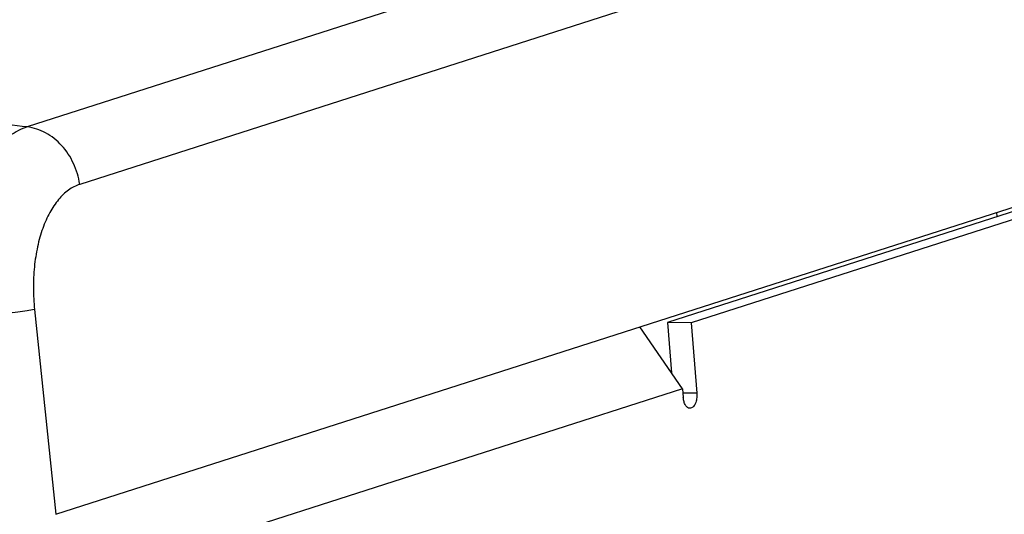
# Model space of a CAD drawing. Header units: inches. Extents: x 0 to 22, y 0 to 17.
# Tile 48 of 55: x 17.021 to 17.699, y 14.255 to 14.596. Entities that reach past the tile are written whole.
import ezdxf

# ---------------------------------------------------------------- set-up
doc = ezdxf.new("R2010")
doc.units = ezdxf.units.IN
doc.header["$LTSCALE"] = 1.21
doc.header["$MEASUREMENT"] = 0
doc.layers.get('0').update_dxf_attribs({"linetype": 'CONTINUOUS'})

msp = doc.modelspace()

# ---------------------------------------------------------------- linework, layer by layer
at = {"color": 7, "linetype": 'CONTINUOUS'}
for p, q in [((18.5147, 15.00041), (17.02648, 14.52233)), ((18.5508, 14.96086), (17.06258, 14.48278)), ((17.04614, 14.25539), (18.58907, 14.75104)), ((17.78849, 14.49088), (17.46711, 14.38764)), ((17.69413, 14.46057), (17.69389, 14.46347)), ((17.03147, 14.39659), (17.04614, 14.25539)), ((17.46711, 14.38764), (17.46998, 14.35292)), ((17.4834, 14.38742), (17.46711, 14.38764)), ((17.48742, 14.33886), (17.47809, 14.33898))]:
    msp.add_line(p, q, dxfattribs=at)
at = {"color": 3, "linetype": 'CONTINUOUS'}
for p, q in [((17.80478, 14.49067), (17.4834, 14.38742)), ((17.47754, 14.34192), (17.44823, 14.38455)), ((17.4834, 14.38742), (17.48742, 14.33886)), ((17.47754, 14.34192), (17.06699, 14.21003)), ((17.47754, 14.34192), (17.47805, 14.33585))]:
    msp.add_line(p, q, dxfattribs=at)
at = {"color": 7, "linetype": 'CONTINUOUS'}
msp.add_arc((16.34119, 8.77104), 5.79198, 83.205037, 83.481739, dxfattribs=at)
for points, knots in [([(17.02648, 14.52233), (17.02226, 14.52098), (17.01379, 14.51655), (17.00274, 14.50621), (16.99302, 14.49235), (16.9849, 14.47545), (16.9786, 14.45607), (16.97433, 14.43486), (16.97223, 14.41254), (16.97231, 14.39739), (16.97274, 14.3898)], [0, 0, 0, 0, 0.08773, 0.186154, 0.297379, 0.421368, 0.556528, 0.700232, 0.849276, 1, 1, 1, 1]), ([(17.06258, 14.48278), (17.06187, 14.48775), (17.05899, 14.49744), (17.05084, 14.50986), (17.03974, 14.51884), (17.03086, 14.52182), (17.02648, 14.52233)], [0, 0, 0, 0, 0.263142, 0.522095, 0.768702, 1, 1, 1, 1]), ([(17.06258, 14.48278), (17.05987, 14.48191), (17.05444, 14.47903), (17.04749, 14.47226), (17.04154, 14.4632), (17.03764, 14.45423), (17.03509, 14.44623), (17.03291, 14.43744), (17.03111, 14.42578), (17.03043, 14.4113), (17.03096, 14.4015), (17.03147, 14.39659)], [0, 0, 0, 0, 0.087728, 0.185543, 0.296015, 0.419397, 0.48557, 0.554342, 0.6982, 0.847939, 1, 1, 1, 1]), ([(17.03147, 14.39659), (17.02975, 14.39626), (17.02592, 14.39562), (17.01703, 14.3943), (17.00433, 14.39271), (16.98859, 14.39106), (16.9779, 14.39015), (16.97274, 14.3898)], [0, 0, 0, 0, 0.08858, 0.197021, 0.455921, 0.737723, 1, 1, 1, 1])]:
    msp.add_open_spline(points, degree=3, knots=knots, dxfattribs=at)
at = {"color": 3, "linetype": 'CONTINUOUS'}
for points, knots in [([(17.48261, 14.3285), (17.48204, 14.32851), (17.48079, 14.329), (17.47941, 14.33069), (17.47845, 14.33305), (17.47813, 14.33487), (17.47805, 14.33585)], [0, 0, 0, 0, 0.183099, 0.407708, 0.68475, 1, 1, 1, 1]), ([(17.48742, 14.33886), (17.48753, 14.33758), (17.48744, 14.3351), (17.48666, 14.33219), (17.48561, 14.33032), (17.48472, 14.3293), (17.48371, 14.32864), (17.48296, 14.32849), (17.48261, 14.3285)], [0, 0, 0, 0, 0.308224, 0.592412, 0.715301, 0.822688, 0.915756, 1, 1, 1, 1])]:
    msp.add_open_spline(points, degree=3, knots=knots, dxfattribs=at)

doc.saveas('drawing.dxf')
